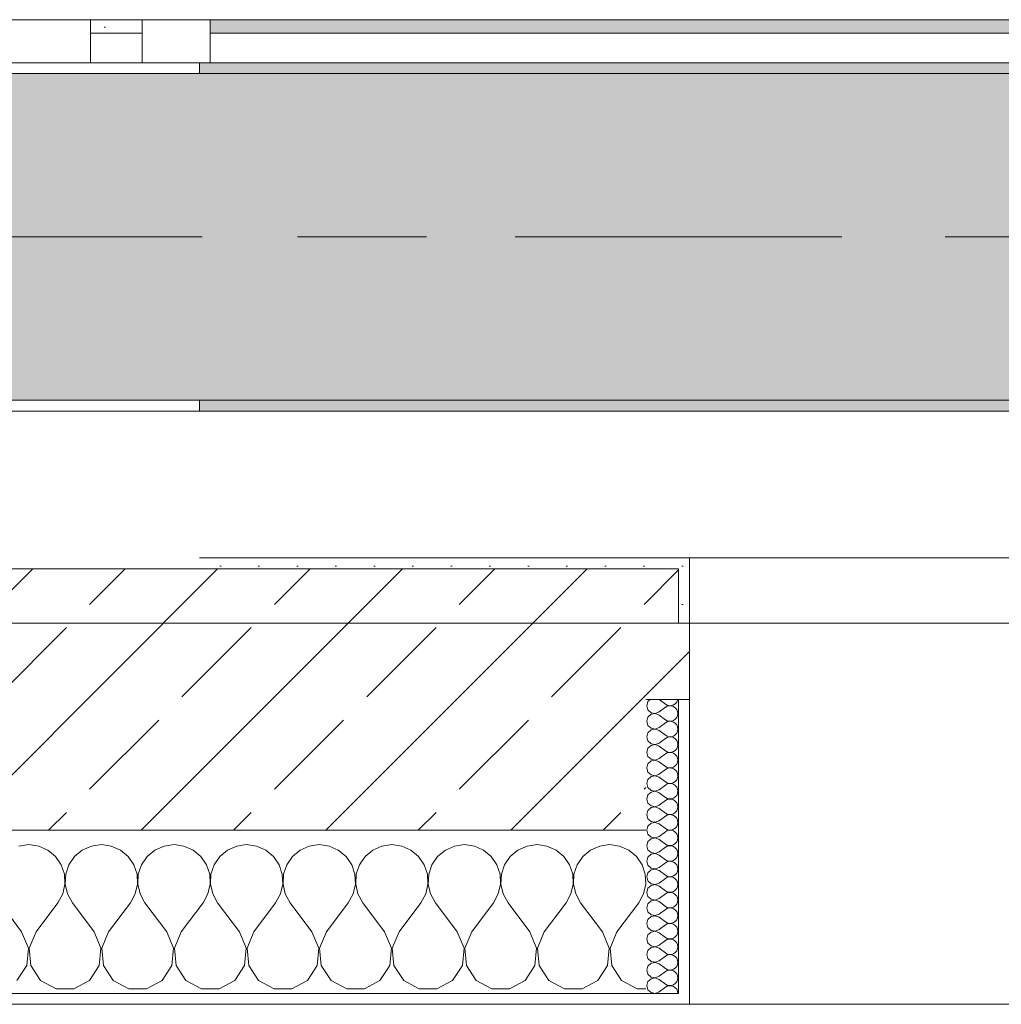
# Model space of a CAD drawing. Header units: metres. Extents: x -3.6 to 65.4, y -11 to 16.8.
# Tile 102 of 178: x 22.125 to 23.026, y -0.155 to 0.749. Entities that reach past the tile are written whole.
import ezdxf

# ---------------------------------------------------------------- set-up
doc = ezdxf.new("R2010")
doc.units = ezdxf.units.M
doc.header["$MEASUREMENT"] = 0
doc.linetypes.add('Achse', pattern=[0.2, 0.1, -0.05, 0, -0.05])
doc.linetypes.add('Strichlinie doppelt', pattern=[0.546806, 0.264583, -0.105833, 0.070556, -0.105833])
for name, color, linetype in [('451 - Universal.Achsen Raster', 7, 'Continuous'), ('604 - Struktur.Wand Aussen', 7, 'Continuous'), ('608 - Struktur.Träger', 7, 'Continuous'), ('Neubau_653 - Abdeckung.TB Verkofferung', 7, 'Continuous')]:
    doc.layers.add(name, color=color, linetype=linetype)
pattern_1 = [(45, (0, 0), (-0.01767767, 0.01767767), [0, -0.025])]
pattern_2 = [(0, (0, 0), (0, 0.08660254), [0, -0.05]), (0, (0.025, 0.0433), (0, 0.08660254), [0, -0.05])]
pattern_3 = [(45, (0, 0), (-0.08485281, 0.08485281), []), (45, (-0.04243, 0.04243), (-0.08485281, 0.08485281), [0.09, -0.03])]

# ---------------------------------------------------------------- blocks, each defined once
blk = doc.blocks.new('*X71')
at = {"layer": '604 - Struktur.Wand Aussen', "color": 7, "linetype": 'Continuous', "lineweight": 5}
for p, q in [((22.13333, -0.00833), (22.12422, -0.0096)), ((22.14244, -0.0096), (22.13333, -0.00833)), ((22.2, -0.00833), (22.19089, -0.0096)), ((22.20911, -0.0096), (22.2, -0.00833)), ((22.26667, -0.00833), (22.25756, -0.0096)), ((22.27578, -0.0096), (22.26667, -0.00833)), ((22.33333, -0.00833), (22.32422, -0.0096)), ((22.34244, -0.0096), (22.33333, -0.00833)), ((22.4, -0.00833), (22.39089, -0.0096)), ((22.40911, -0.0096), (22.4, -0.00833)), ((22.46667, -0.00833), (22.45756, -0.0096)), ((22.47578, -0.0096), (22.46667, -0.00833)), ((22.53333, -0.00833), (22.52422, -0.0096)), ((22.54244, -0.0096), (22.53333, -0.00833)), ((22.6, -0.00833), (22.59089, -0.0096)), ((22.60911, -0.0096), (22.6, -0.00833)), ((22.66667, -0.00833), (22.65756, -0.0096)), ((22.67578, -0.0096), (22.66667, -0.00833)), ((22.15086, -0.01331), (22.14244, -0.0096)), ((22.15794, -0.01918), (22.15086, -0.01331)), ((22.18248, -0.01331), (22.17539, -0.01918)), ((22.19089, -0.0096), (22.18248, -0.01331)), ((22.21752, -0.01331), (22.20911, -0.0096)), ((22.22461, -0.01918), (22.21752, -0.01331)), ((22.24914, -0.01331), (22.24206, -0.01918)), ((22.25756, -0.0096), (22.24914, -0.01331)), ((22.28419, -0.01331), (22.27578, -0.0096)), ((22.29127, -0.01918), (22.28419, -0.01331)), ((22.31581, -0.01331), (22.30873, -0.01918)), ((22.32422, -0.0096), (22.31581, -0.01331)), ((22.35086, -0.01331), (22.34244, -0.0096)), ((22.35794, -0.01918), (22.35086, -0.01331)), ((22.38248, -0.01331), (22.37539, -0.01918)), ((22.39089, -0.0096), (22.38248, -0.01331)), ((22.41752, -0.01331), (22.40911, -0.0096)), ((22.42461, -0.01918), (22.41752, -0.01331)), ((22.44914, -0.01331), (22.44206, -0.01918)), ((22.45756, -0.0096), (22.44914, -0.01331)), ((22.48419, -0.01331), (22.47578, -0.0096)), ((22.49127, -0.01918), (22.48419, -0.01331)), ((22.51581, -0.01331), (22.50873, -0.01918)), ((22.52422, -0.0096), (22.51581, -0.01331)), ((22.55086, -0.01331), (22.54244, -0.0096)), ((22.55794, -0.01918), (22.55086, -0.01331)), ((22.58248, -0.01331), (22.57539, -0.01918)), ((22.59089, -0.0096), (22.58248, -0.01331)), ((22.61752, -0.01331), (22.60911, -0.0096)), ((22.62461, -0.01918), (22.61752, -0.01331)), ((22.64914, -0.01331), (22.64206, -0.01918)), ((22.65756, -0.0096), (22.64914, -0.01331)), ((22.68419, -0.01331), (22.67578, -0.0096)), ((22.69127, -0.01918), (22.68419, -0.01331)), ((22.16315, -0.02676), (22.15794, -0.01918)), ((22.16609, -0.03547), (22.16315, -0.02676)), ((22.17019, -0.02676), (22.16725, -0.03547)), ((22.17539, -0.01918), (22.17019, -0.02676)), ((22.22981, -0.02676), (22.22461, -0.01918)), ((22.23275, -0.03547), (22.22981, -0.02676)), ((22.23685, -0.02676), (22.23391, -0.03547)), ((22.24206, -0.01918), (22.23685, -0.02676)), ((22.29648, -0.02676), (22.29127, -0.01918)), ((22.29942, -0.03547), (22.29648, -0.02676)), ((22.30352, -0.02676), (22.30058, -0.03547)), ((22.30873, -0.01918), (22.30352, -0.02676)), ((22.36315, -0.02676), (22.35794, -0.01918)), ((22.36609, -0.03547), (22.36315, -0.02676)), ((22.37019, -0.02676), (22.36725, -0.03547)), ((22.37539, -0.01918), (22.37019, -0.02676)), ((22.42981, -0.02676), (22.42461, -0.01918)), ((22.43275, -0.03547), (22.42981, -0.02676)), ((22.43685, -0.02676), (22.43391, -0.03547)), ((22.44206, -0.01918), (22.43685, -0.02676)), ((22.49648, -0.02676), (22.49127, -0.01918)), ((22.49942, -0.03547), (22.49648, -0.02676)), ((22.50352, -0.02676), (22.50058, -0.03547)), ((22.50873, -0.01918), (22.50352, -0.02676)), ((22.56315, -0.02676), (22.55794, -0.01918)), ((22.56609, -0.03547), (22.56315, -0.02676)), ((22.57019, -0.02676), (22.56725, -0.03547)), ((22.57539, -0.01918), (22.57019, -0.02676)), ((22.62981, -0.02676), (22.62461, -0.01918)), ((22.63275, -0.03547), (22.62981, -0.02676)), ((22.63685, -0.02676), (22.63391, -0.03547)), ((22.64206, -0.01918), (22.63685, -0.02676)), ((22.69648, -0.02676), (22.69127, -0.01918)), ((22.69942, -0.03547), (22.69648, -0.02676)), ((22.16653, -0.04466), (22.16609, -0.03547)), ((22.16725, -0.03547), (22.1668, -0.04466)), ((22.2332, -0.04466), (22.23275, -0.03547)), ((22.23391, -0.03547), (22.23347, -0.04466)), ((22.29987, -0.04466), (22.29942, -0.03547)), ((22.30058, -0.03547), (22.30013, -0.04466)), ((22.36653, -0.04466), (22.36609, -0.03547)), ((22.36725, -0.03547), (22.3668, -0.04466)), ((22.4332, -0.04466), (22.43275, -0.03547)), ((22.43391, -0.03547), (22.43347, -0.04466)), ((22.49987, -0.04466), (22.49942, -0.03547)), ((22.50058, -0.03547), (22.50013, -0.04466)), ((22.56653, -0.04466), (22.56609, -0.03547)), ((22.56725, -0.03547), (22.5668, -0.04466)), ((22.6332, -0.04466), (22.63275, -0.03547)), ((22.63391, -0.03547), (22.63347, -0.04466)), ((22.69987, -0.04466), (22.69942, -0.03547)), ((22.16445, -0.05362), (22.16653, -0.04466)), ((22.1668, -0.04466), (22.16888, -0.05362)), ((22.23112, -0.05362), (22.2332, -0.04466)), ((22.23347, -0.04466), (22.23555, -0.05362)), ((22.29778, -0.05362), (22.29987, -0.04466)), ((22.30013, -0.04466), (22.30222, -0.05362)), ((22.36445, -0.05362), (22.36653, -0.04466)), ((22.3668, -0.04466), (22.36888, -0.05362)), ((22.43112, -0.05362), (22.4332, -0.04466)), ((22.43347, -0.04466), (22.43555, -0.05362)), ((22.49778, -0.05362), (22.49987, -0.04466)), ((22.50013, -0.04466), (22.50222, -0.05362)), ((22.56445, -0.05362), (22.56653, -0.04466)), ((22.5668, -0.04466), (22.56888, -0.05362)), ((22.63112, -0.05362), (22.6332, -0.04466)), ((22.63347, -0.04466), (22.63555, -0.05362)), ((22.69778, -0.05362), (22.69987, -0.04466)), ((22.16, -0.06167), (22.16445, -0.05362)), ((22.16888, -0.05362), (22.17333, -0.06167)), ((22.22667, -0.06167), (22.23112, -0.05362)), ((22.23555, -0.05362), (22.24, -0.06167)), ((22.29333, -0.06167), (22.29778, -0.05362)), ((22.30222, -0.05362), (22.30667, -0.06167)), ((22.36, -0.06167), (22.36445, -0.05362)), ((22.36888, -0.05362), (22.37333, -0.06167)), ((22.42667, -0.06167), (22.43112, -0.05362)), ((22.43555, -0.05362), (22.44, -0.06167)), ((22.49333, -0.06167), (22.49778, -0.05362)), ((22.50222, -0.05362), (22.50667, -0.06167)), ((22.56, -0.06167), (22.56445, -0.05362)), ((22.56888, -0.05362), (22.57333, -0.06167)), ((22.62667, -0.06167), (22.63112, -0.05362)), ((22.63555, -0.05362), (22.64, -0.06167)), ((22.69333, -0.06167), (22.69778, -0.05362)), ((22.12667, -0.08833), (22.10667, -0.06167)), ((22.14, -0.08833), (22.16, -0.06167)), ((22.19333, -0.08833), (22.17333, -0.06167)), ((22.20667, -0.08833), (22.22667, -0.06167)), ((22.26, -0.08833), (22.24, -0.06167)), ((22.27333, -0.08833), (22.29333, -0.06167)), ((22.32667, -0.08833), (22.30667, -0.06167)), ((22.34, -0.08833), (22.36, -0.06167)), ((22.39333, -0.08833), (22.37333, -0.06167)), ((22.40667, -0.08833), (22.42667, -0.06167)), ((22.46, -0.08833), (22.44, -0.06167)), ((22.47333, -0.08833), (22.49333, -0.06167)), ((22.52667, -0.08833), (22.50667, -0.06167)), ((22.54, -0.08833), (22.56, -0.06167)), ((22.59333, -0.08833), (22.57333, -0.06167)), ((22.60667, -0.08833), (22.62667, -0.06167)), ((22.66, -0.08833), (22.64, -0.06167)), ((22.67333, -0.08833), (22.69333, -0.06167)), ((22.13295, -0.1033), (22.12667, -0.08833)), ((22.14, -0.08833), (22.13371, -0.1033)), ((22.19962, -0.1033), (22.19333, -0.08833)), ((22.20667, -0.08833), (22.20038, -0.1033)), ((22.26629, -0.1033), (22.26, -0.08833)), ((22.27333, -0.08833), (22.26705, -0.1033)), ((22.33295, -0.1033), (22.32667, -0.08833)), ((22.34, -0.08833), (22.33371, -0.1033)), ((22.39962, -0.1033), (22.39333, -0.08833)), ((22.40667, -0.08833), (22.40038, -0.1033)), ((22.46629, -0.1033), (22.46, -0.08833)), ((22.47333, -0.08833), (22.46705, -0.1033)), ((22.53295, -0.1033), (22.52667, -0.08833)), ((22.54, -0.08833), (22.53371, -0.1033)), ((22.59962, -0.1033), (22.59333, -0.08833)), ((22.60667, -0.08833), (22.60038, -0.1033)), ((22.66629, -0.1033), (22.66, -0.08833)), ((22.67333, -0.08833), (22.66705, -0.1033)), ((22.13142, -0.11947), (22.13295, -0.1033)), ((22.13371, -0.1033), (22.13525, -0.11947)), ((22.19808, -0.11947), (22.19962, -0.1033)), ((22.20038, -0.1033), (22.20192, -0.11947)), ((22.26475, -0.11947), (22.26629, -0.1033)), ((22.26705, -0.1033), (22.26858, -0.11947)), ((22.33142, -0.11947), (22.33295, -0.1033)), ((22.33371, -0.1033), (22.33525, -0.11947)), ((22.39808, -0.11947), (22.39962, -0.1033)), ((22.40038, -0.1033), (22.40192, -0.11947)), ((22.46475, -0.11947), (22.46629, -0.1033)), ((22.46705, -0.1033), (22.46858, -0.11947)), ((22.53142, -0.11947), (22.53295, -0.1033)), ((22.53371, -0.1033), (22.53525, -0.11947)), ((22.59808, -0.11947), (22.59962, -0.1033)), ((22.60038, -0.1033), (22.60192, -0.11947)), ((22.66475, -0.11947), (22.66629, -0.1033)), ((22.66705, -0.1033), (22.66858, -0.11947)), ((22.12243, -0.13299), (22.13142, -0.11947)), ((22.13525, -0.11947), (22.14424, -0.13299)), ((22.1891, -0.13299), (22.19808, -0.11947)), ((22.20192, -0.11947), (22.2109, -0.13299)), ((22.25576, -0.13299), (22.26475, -0.11947)), ((22.26858, -0.11947), (22.27757, -0.13299)), ((22.32243, -0.13299), (22.33142, -0.11947)), ((22.33525, -0.11947), (22.34424, -0.13299)), ((22.3891, -0.13299), (22.39808, -0.11947)), ((22.40192, -0.11947), (22.4109, -0.13299)), ((22.45576, -0.13299), (22.46475, -0.11947)), ((22.46858, -0.11947), (22.47757, -0.13299)), ((22.52243, -0.13299), (22.53142, -0.11947)), ((22.53525, -0.11947), (22.54424, -0.13299)), ((22.5891, -0.13299), (22.59808, -0.11947)), ((22.60192, -0.11947), (22.6109, -0.13299)), ((22.65576, -0.13299), (22.66475, -0.11947)), ((22.66858, -0.11947), (22.67757, -0.13299)), ((22.14424, -0.13299), (22.15855, -0.14066)), ((22.17479, -0.14066), (22.1891, -0.13299)), ((22.2109, -0.13299), (22.22521, -0.14066)), ((22.24145, -0.14066), (22.25576, -0.13299)), ((22.27757, -0.13299), (22.29188, -0.14066)), ((22.30812, -0.14066), (22.32243, -0.13299)), ((22.34424, -0.13299), (22.35855, -0.14066)), ((22.37479, -0.14066), (22.3891, -0.13299)), ((22.4109, -0.13299), (22.42521, -0.14066)), ((22.44145, -0.14066), (22.45576, -0.13299)), ((22.47757, -0.13299), (22.49188, -0.14066)), ((22.50812, -0.14066), (22.52243, -0.13299)), ((22.54424, -0.13299), (22.55855, -0.14066)), ((22.57479, -0.14066), (22.5891, -0.13299)), ((22.6109, -0.13299), (22.62521, -0.14066)), ((22.64145, -0.14066), (22.65576, -0.13299)), ((22.67757, -0.13299), (22.69188, -0.14066)), ((22.15855, -0.14066), (22.17479, -0.14066)), ((22.22521, -0.14066), (22.24145, -0.14066)), ((22.29188, -0.14066), (22.30812, -0.14066)), ((22.35855, -0.14066), (22.37479, -0.14066)), ((22.42521, -0.14066), (22.44145, -0.14066)), ((22.49188, -0.14066), (22.50812, -0.14066)), ((22.55855, -0.14066), (22.57479, -0.14066)), ((22.62521, -0.14066), (22.64145, -0.14066)), ((22.69188, -0.14066), (22.7, -0.14066))]:
    blk.add_line(p, q, dxfattribs=at)
blk = doc.blocks.new('*X95')
at = {"layer": '604 - Struktur.Wand Aussen', "color": 7, "linetype": 'Continuous', "lineweight": 5}
for p, q in [((22.70178, 0.12304), (22.70071, 0.11929)), ((22.70071, 0.11929), (22.70178, 0.11553)), ((22.70392, 0.125), (22.70178, 0.12304)), ((22.71214, 0.125), (22.71786, 0.12071)), ((22.71214, 0.11357), (22.71786, 0.11786)), ((22.71786, 0.12071), (22.71958, 0.11976)), ((22.71958, 0.11881), (22.71786, 0.11786)), ((22.71958, 0.11976), (22.7215, 0.11931)), ((22.7215, 0.11926), (22.71958, 0.11881)), ((22.7215, 0.11931), (22.72347, 0.11941)), ((22.72347, 0.11916), (22.7215, 0.11926)), ((22.72347, 0.11941), (22.72534, 0.12004)), ((22.72534, 0.11853), (22.72347, 0.11916)), ((22.72534, 0.12004), (22.72696, 0.12116)), ((22.72696, 0.11742), (22.72534, 0.11853)), ((22.72696, 0.12116), (22.72822, 0.12267)), ((22.72822, 0.12267), (22.72901, 0.12448)), ((22.72901, 0.12448), (22.72909, 0.125)), ((22.70178, 0.10876), (22.70071, 0.105)), ((22.70178, 0.11553), (22.70466, 0.1129)), ((22.70466, 0.11139), (22.70178, 0.10876)), ((22.70466, 0.1129), (22.7085, 0.11217)), ((22.7085, 0.11211), (22.70466, 0.11139)), ((22.7085, 0.11217), (22.71214, 0.11357)), ((22.71214, 0.11071), (22.7085, 0.11211)), ((22.71214, 0.11071), (22.71786, 0.10643)), ((22.72822, 0.1159), (22.72696, 0.11742)), ((22.72901, 0.11409), (22.72822, 0.1159)), ((22.72822, 0.10839), (22.72901, 0.11019)), ((22.72929, 0.11214), (22.72901, 0.11409)), ((22.72901, 0.11019), (22.72929, 0.11214)), ((22.70071, 0.105), (22.70178, 0.10124)), ((22.70178, 0.10124), (22.70466, 0.09861)), ((22.71214, 0.09929), (22.71786, 0.10357)), ((22.71786, 0.10643), (22.71958, 0.10547)), ((22.71958, 0.10453), (22.71786, 0.10357)), ((22.71958, 0.10547), (22.7215, 0.10503)), ((22.7215, 0.10497), (22.71958, 0.10453)), ((22.7215, 0.10503), (22.72347, 0.10512)), ((22.72347, 0.10488), (22.7215, 0.10497)), ((22.72347, 0.10512), (22.72534, 0.10575)), ((22.72534, 0.10425), (22.72347, 0.10488)), ((22.72534, 0.10575), (22.72696, 0.10687)), ((22.72696, 0.10313), (22.72534, 0.10425)), ((22.72696, 0.10687), (22.72822, 0.10839)), ((22.72822, 0.10161), (22.72696, 0.10313)), ((22.72901, 0.09981), (22.72822, 0.10161)), ((22.72929, 0.09786), (22.72901, 0.09981)), ((22.70178, 0.09447), (22.70071, 0.09071)), ((22.70071, 0.09071), (22.70178, 0.08696)), ((22.70466, 0.0971), (22.70178, 0.09447)), ((22.70466, 0.09861), (22.7085, 0.09789)), ((22.7085, 0.09783), (22.70466, 0.0971)), ((22.7085, 0.09789), (22.71214, 0.09929)), ((22.71214, 0.09643), (22.7085, 0.09783)), ((22.71214, 0.09643), (22.71786, 0.09214)), ((22.71786, 0.09214), (22.71958, 0.09119)), ((22.71958, 0.09119), (22.7215, 0.09074)), ((22.7215, 0.09069), (22.71958, 0.09024)), ((22.7215, 0.09074), (22.72347, 0.09084)), ((22.72347, 0.09059), (22.7215, 0.09069)), ((22.72347, 0.09084), (22.72534, 0.09147)), ((22.72534, 0.08996), (22.72347, 0.09059)), ((22.72534, 0.09147), (22.72696, 0.09258)), ((22.72696, 0.09258), (22.72822, 0.0941)), ((22.72822, 0.0941), (22.72901, 0.09591)), ((22.72901, 0.09591), (22.72929, 0.09786)), ((22.70178, 0.08696), (22.70466, 0.08433)), ((22.70466, 0.08282), (22.70178, 0.08018)), ((22.70466, 0.08433), (22.7085, 0.0836)), ((22.7085, 0.08354), (22.70466, 0.08282)), ((22.7085, 0.0836), (22.71214, 0.085)), ((22.71214, 0.08214), (22.7085, 0.08354)), ((22.71214, 0.085), (22.71786, 0.08929)), ((22.71214, 0.08214), (22.71786, 0.07786)), ((22.71958, 0.09024), (22.71786, 0.08929)), ((22.72696, 0.08884), (22.72534, 0.08996)), ((22.72822, 0.08733), (22.72696, 0.08884)), ((22.72901, 0.08552), (22.72822, 0.08733)), ((22.72822, 0.07982), (22.72901, 0.08162)), ((22.72929, 0.08357), (22.72901, 0.08552)), ((22.72901, 0.08162), (22.72929, 0.08357)), ((22.70178, 0.08018), (22.70071, 0.07643)), ((22.70071, 0.07643), (22.70178, 0.07267)), ((22.70178, 0.07267), (22.70466, 0.07004)), ((22.71214, 0.07071), (22.71786, 0.075)), ((22.71786, 0.07786), (22.71958, 0.0769)), ((22.71958, 0.07595), (22.71786, 0.075)), ((22.71958, 0.0769), (22.7215, 0.07646)), ((22.7215, 0.0764), (22.71958, 0.07595)), ((22.7215, 0.07646), (22.72347, 0.07655)), ((22.72347, 0.0763), (22.7215, 0.0764)), ((22.72347, 0.07655), (22.72534, 0.07718)), ((22.72534, 0.07567), (22.72347, 0.0763)), ((22.72534, 0.07718), (22.72696, 0.0783)), ((22.72696, 0.07456), (22.72534, 0.07567)), ((22.72696, 0.0783), (22.72822, 0.07982)), ((22.72822, 0.07304), (22.72696, 0.07456)), ((22.72901, 0.07124), (22.72822, 0.07304)), ((22.70178, 0.0659), (22.70071, 0.06214)), ((22.70466, 0.06853), (22.70178, 0.0659)), ((22.70466, 0.07004), (22.7085, 0.06931)), ((22.7085, 0.06926), (22.70466, 0.06853)), ((22.7085, 0.06931), (22.71214, 0.07071)), ((22.71214, 0.06786), (22.7085, 0.06926)), ((22.71214, 0.06786), (22.71786, 0.06357)), ((22.71786, 0.06357), (22.71958, 0.06262)), ((22.72534, 0.0629), (22.72696, 0.06401)), ((22.72696, 0.06401), (22.72822, 0.06553)), ((22.72822, 0.06553), (22.72901, 0.06733)), ((22.72929, 0.06929), (22.72901, 0.07124)), ((22.72901, 0.06733), (22.72929, 0.06929)), ((22.70071, 0.06214), (22.70178, 0.05839)), ((22.70178, 0.05839), (22.70466, 0.05575)), ((22.70466, 0.05575), (22.7085, 0.05503)), ((22.7085, 0.05497), (22.70466, 0.05425)), ((22.7085, 0.05503), (22.71214, 0.05643)), ((22.71214, 0.05357), (22.7085, 0.05497)), ((22.71214, 0.05643), (22.71786, 0.06071)), ((22.71958, 0.06167), (22.71786, 0.06071)), ((22.71958, 0.06262), (22.7215, 0.06217)), ((22.7215, 0.06211), (22.71958, 0.06167)), ((22.7215, 0.06217), (22.72347, 0.06227)), ((22.72347, 0.06202), (22.7215, 0.06211)), ((22.72347, 0.06227), (22.72534, 0.0629)), ((22.72534, 0.06139), (22.72347, 0.06202)), ((22.72696, 0.06027), (22.72534, 0.06139)), ((22.72822, 0.05876), (22.72696, 0.06027)), ((22.72901, 0.05695), (22.72822, 0.05876)), ((22.72929, 0.055), (22.72901, 0.05695)), ((22.72901, 0.05305), (22.72929, 0.055)), ((22.70178, 0.05161), (22.70071, 0.04786)), ((22.70071, 0.04786), (22.70178, 0.0441)), ((22.70466, 0.05425), (22.70178, 0.05161)), ((22.71214, 0.05357), (22.71786, 0.04929)), ((22.71214, 0.04214), (22.71786, 0.04643)), ((22.71786, 0.04929), (22.71958, 0.04833)), ((22.71958, 0.04738), (22.71786, 0.04643)), ((22.71958, 0.04833), (22.7215, 0.04789)), ((22.7215, 0.04783), (22.71958, 0.04738)), ((22.7215, 0.04789), (22.72347, 0.04798)), ((22.72347, 0.04773), (22.7215, 0.04783)), ((22.72347, 0.04798), (22.72534, 0.04861)), ((22.72534, 0.0471), (22.72347, 0.04773)), ((22.72534, 0.04861), (22.72696, 0.04973)), ((22.72696, 0.04599), (22.72534, 0.0471)), ((22.72696, 0.04973), (22.72822, 0.05124)), ((22.72822, 0.04447), (22.72696, 0.04599)), ((22.72822, 0.05124), (22.72901, 0.05305)), ((22.70178, 0.03733), (22.70071, 0.03357)), ((22.70178, 0.0441), (22.70466, 0.04147)), ((22.70466, 0.03996), (22.70178, 0.03733)), ((22.70466, 0.04147), (22.7085, 0.04074)), ((22.7085, 0.04069), (22.70466, 0.03996)), ((22.7085, 0.04074), (22.71214, 0.04214)), ((22.71214, 0.03929), (22.7085, 0.04069)), ((22.71214, 0.03929), (22.71786, 0.035)), ((22.72696, 0.03544), (22.72822, 0.03696)), ((22.72901, 0.04267), (22.72822, 0.04447)), ((22.72822, 0.03696), (22.72901, 0.03876)), ((22.72929, 0.04071), (22.72901, 0.04267)), ((22.72901, 0.03876), (22.72929, 0.04071)), ((22.70071, 0.03357), (22.70178, 0.02982)), ((22.70178, 0.02982), (22.70466, 0.02718)), ((22.70466, 0.02718), (22.7085, 0.02646)), ((22.7085, 0.02646), (22.71214, 0.02786)), ((22.71214, 0.02786), (22.71786, 0.03214)), ((22.71786, 0.035), (22.71958, 0.03405)), ((22.71958, 0.0331), (22.71786, 0.03214)), ((22.71958, 0.03405), (22.7215, 0.0336)), ((22.7215, 0.03354), (22.71958, 0.0331)), ((22.7215, 0.0336), (22.72347, 0.0337)), ((22.72347, 0.03345), (22.7215, 0.03354)), ((22.72347, 0.0337), (22.72534, 0.03433)), ((22.72534, 0.03282), (22.72347, 0.03345)), ((22.72534, 0.03433), (22.72696, 0.03544)), ((22.72696, 0.0317), (22.72534, 0.03282)), ((22.72822, 0.03018), (22.72696, 0.0317)), ((22.72901, 0.02838), (22.72822, 0.03018)), ((22.72929, 0.02643), (22.72901, 0.02838)), ((22.70178, 0.02304), (22.70071, 0.01929)), ((22.70071, 0.01929), (22.70178, 0.01553)), ((22.70466, 0.02567), (22.70178, 0.02304)), ((22.7085, 0.0264), (22.70466, 0.02567)), ((22.71214, 0.025), (22.7085, 0.0264)), ((22.71214, 0.025), (22.71786, 0.02071)), ((22.71786, 0.02071), (22.71958, 0.01976)), ((22.71958, 0.01881), (22.71786, 0.01786)), ((22.71958, 0.01976), (22.7215, 0.01931)), ((22.7215, 0.01926), (22.71958, 0.01881)), ((22.7215, 0.01931), (22.72347, 0.01941)), ((22.72347, 0.01916), (22.7215, 0.01926)), ((22.72347, 0.01941), (22.72534, 0.02004)), ((22.72534, 0.01853), (22.72347, 0.01916)), ((22.72534, 0.02004), (22.72696, 0.02116)), ((22.72696, 0.01742), (22.72534, 0.01853)), ((22.72696, 0.02116), (22.72822, 0.02267)), ((22.72822, 0.02267), (22.72901, 0.02448)), ((22.72901, 0.02448), (22.72929, 0.02643)), ((22.70178, 0.01553), (22.70466, 0.0129)), ((22.70466, 0.01139), (22.70178, 0.00876)), ((22.70466, 0.0129), (22.7085, 0.01217)), ((22.7085, 0.01211), (22.70466, 0.01139)), ((22.7085, 0.01217), (22.71214, 0.01357)), ((22.71214, 0.01071), (22.7085, 0.01211)), ((22.71214, 0.01357), (22.71786, 0.01786)), ((22.71214, 0.01071), (22.71786, 0.00643)), ((22.72822, 0.0159), (22.72696, 0.01742)), ((22.72901, 0.01409), (22.72822, 0.0159)), ((22.72822, 0.00839), (22.72901, 0.01019)), ((22.72929, 0.01214), (22.72901, 0.01409)), ((22.72901, 0.01019), (22.72929, 0.01214)), ((22.70178, 0.00876), (22.70071, 0.005)), ((22.70071, 0.005), (22.70178, 0.00124)), ((22.70178, 0.00124), (22.70466, -0.00139)), ((22.71214, -0.00071), (22.71786, 0.00357)), ((22.71786, 0.00643), (22.71958, 0.00547)), ((22.71958, 0.00453), (22.71786, 0.00357)), ((22.71958, 0.00547), (22.7215, 0.00503)), ((22.7215, 0.00497), (22.71958, 0.00453)), ((22.7215, 0.00503), (22.72347, 0.00512)), ((22.72347, 0.00488), (22.7215, 0.00497)), ((22.72347, 0.00512), (22.72534, 0.00575)), ((22.72534, 0.00425), (22.72347, 0.00488)), ((22.72534, 0.00575), (22.72696, 0.00687)), ((22.72696, 0.00313), (22.72534, 0.00425)), ((22.72696, 0.00687), (22.72822, 0.00839)), ((22.72822, 0.00161), (22.72696, 0.00313)), ((22.72901, -0.00019), (22.72822, 0.00161)), ((22.70178, -0.00553), (22.70071, -0.00929)), ((22.70466, -0.0029), (22.70178, -0.00553)), ((22.70466, -0.00139), (22.7085, -0.00211)), ((22.7085, -0.00217), (22.70466, -0.0029)), ((22.7085, -0.00211), (22.71214, -0.00071)), ((22.71214, -0.00357), (22.7085, -0.00217)), ((22.71214, -0.00357), (22.71786, -0.00786)), ((22.71786, -0.00786), (22.71958, -0.00881)), ((22.71958, -0.00881), (22.7215, -0.00926)), ((22.72347, -0.00916), (22.72534, -0.00853)), ((22.72534, -0.00853), (22.72696, -0.00742)), ((22.72696, -0.00742), (22.72822, -0.0059)), ((22.72822, -0.0059), (22.72901, -0.00409)), ((22.72929, -0.00214), (22.72901, -0.00019)), ((22.72901, -0.00409), (22.72929, -0.00214)), ((22.70071, -0.00929), (22.70178, -0.01304)), ((22.70178, -0.01304), (22.70466, -0.01567)), ((22.70466, -0.01718), (22.70178, -0.01982)), ((22.70466, -0.01567), (22.7085, -0.0164)), ((22.7085, -0.01646), (22.70466, -0.01718)), ((22.7085, -0.0164), (22.71214, -0.015)), ((22.71214, -0.01786), (22.7085, -0.01646)), ((22.71214, -0.015), (22.71786, -0.01071)), ((22.71214, -0.01786), (22.71786, -0.02214)), ((22.71958, -0.00976), (22.71786, -0.01071)), ((22.7215, -0.00931), (22.71958, -0.00976)), ((22.7215, -0.00926), (22.72347, -0.00916)), ((22.72347, -0.00941), (22.7215, -0.00931)), ((22.72534, -0.01004), (22.72347, -0.00941)), ((22.72696, -0.01116), (22.72534, -0.01004)), ((22.72822, -0.01267), (22.72696, -0.01116)), ((22.72901, -0.01448), (22.72822, -0.01267)), ((22.72929, -0.01643), (22.72901, -0.01448)), ((22.72901, -0.01838), (22.72929, -0.01643)), ((22.70178, -0.01982), (22.70071, -0.02357)), ((22.70071, -0.02357), (22.70178, -0.02733)), ((22.71214, -0.02929), (22.71786, -0.025)), ((22.71786, -0.02214), (22.71958, -0.0231)), ((22.71958, -0.02405), (22.71786, -0.025)), ((22.71958, -0.0231), (22.7215, -0.02354)), ((22.7215, -0.0236), (22.71958, -0.02405)), ((22.7215, -0.02354), (22.72347, -0.02345)), ((22.72347, -0.0237), (22.7215, -0.0236)), ((22.72347, -0.02345), (22.72534, -0.02282)), ((22.72534, -0.02433), (22.72347, -0.0237)), ((22.72534, -0.02282), (22.72696, -0.0217)), ((22.72696, -0.02544), (22.72534, -0.02433)), ((22.72696, -0.0217), (22.72822, -0.02018)), ((22.72822, -0.02696), (22.72696, -0.02544)), ((22.72822, -0.02018), (22.72901, -0.01838)), ((22.72901, -0.02876), (22.72822, -0.02696)), ((22.70178, -0.0341), (22.70071, -0.03786)), ((22.70178, -0.02733), (22.70466, -0.02996)), ((22.70466, -0.03147), (22.70178, -0.0341)), ((22.70466, -0.02996), (22.7085, -0.03069)), ((22.7085, -0.03074), (22.70466, -0.03147)), ((22.7085, -0.03069), (22.71214, -0.02929)), ((22.71214, -0.03214), (22.7085, -0.03074)), ((22.71214, -0.03214), (22.71786, -0.03643)), ((22.72534, -0.0371), (22.72696, -0.03599)), ((22.72696, -0.03599), (22.72822, -0.03447)), ((22.72822, -0.03447), (22.72901, -0.03267)), ((22.72929, -0.03071), (22.72901, -0.02876)), ((22.72901, -0.03267), (22.72929, -0.03071)), ((22.70071, -0.03786), (22.70178, -0.04161)), ((22.70178, -0.04161), (22.70466, -0.04425)), ((22.70466, -0.04425), (22.7085, -0.04497)), ((22.7085, -0.04503), (22.70466, -0.04575)), ((22.7085, -0.04497), (22.71214, -0.04357)), ((22.71214, -0.04643), (22.7085, -0.04503)), ((22.71214, -0.04357), (22.71786, -0.03929)), ((22.71786, -0.03643), (22.71958, -0.03738)), ((22.71958, -0.03833), (22.71786, -0.03929)), ((22.71958, -0.03738), (22.7215, -0.03783)), ((22.7215, -0.03789), (22.71958, -0.03833)), ((22.7215, -0.03783), (22.72347, -0.03773)), ((22.72347, -0.03798), (22.7215, -0.03789)), ((22.72347, -0.03773), (22.72534, -0.0371)), ((22.72534, -0.03861), (22.72347, -0.03798)), ((22.72696, -0.03973), (22.72534, -0.03861)), ((22.72822, -0.04124), (22.72696, -0.03973)), ((22.72901, -0.04305), (22.72822, -0.04124)), ((22.72929, -0.045), (22.72901, -0.04305)), ((22.72901, -0.04695), (22.72929, -0.045)), ((22.70178, -0.04839), (22.70071, -0.05214)), ((22.70071, -0.05214), (22.70178, -0.0559)), ((22.70466, -0.04575), (22.70178, -0.04839)), ((22.71214, -0.04643), (22.71786, -0.05071)), ((22.71214, -0.05786), (22.71786, -0.05357)), ((22.71786, -0.05071), (22.71958, -0.05167)), ((22.71958, -0.05262), (22.71786, -0.05357)), ((22.71958, -0.05167), (22.7215, -0.05211)), ((22.7215, -0.05217), (22.71958, -0.05262)), ((22.7215, -0.05211), (22.72347, -0.05202)), ((22.72347, -0.05227), (22.7215, -0.05217)), ((22.72347, -0.05202), (22.72534, -0.05139)), ((22.72534, -0.0529), (22.72347, -0.05227)), ((22.72534, -0.05139), (22.72696, -0.05027)), ((22.72696, -0.05401), (22.72534, -0.0529)), ((22.72696, -0.05027), (22.72822, -0.04876)), ((22.72822, -0.05553), (22.72696, -0.05401)), ((22.72822, -0.04876), (22.72901, -0.04695)), ((22.70178, -0.06267), (22.70071, -0.06643)), ((22.70178, -0.0559), (22.70466, -0.05853)), ((22.70466, -0.06004), (22.70178, -0.06267)), ((22.70466, -0.05853), (22.7085, -0.05926)), ((22.7085, -0.05931), (22.70466, -0.06004)), ((22.7085, -0.05926), (22.71214, -0.05786)), ((22.71214, -0.06071), (22.7085, -0.05931)), ((22.71214, -0.06071), (22.71786, -0.065)), ((22.72696, -0.06456), (22.72822, -0.06304)), ((22.72901, -0.05733), (22.72822, -0.05553)), ((22.72822, -0.06304), (22.72901, -0.06124)), ((22.72929, -0.05929), (22.72901, -0.05733)), ((22.72901, -0.06124), (22.72929, -0.05929)), ((22.70071, -0.06643), (22.70178, -0.07018)), ((22.70178, -0.07018), (22.70466, -0.07282)), ((22.7085, -0.07354), (22.71214, -0.07214)), ((22.71214, -0.07214), (22.71786, -0.06786)), ((22.71786, -0.065), (22.71958, -0.06595)), ((22.71958, -0.0669), (22.71786, -0.06786)), ((22.71958, -0.06595), (22.7215, -0.0664)), ((22.7215, -0.06646), (22.71958, -0.0669)), ((22.7215, -0.0664), (22.72347, -0.0663)), ((22.72347, -0.06655), (22.7215, -0.06646)), ((22.72347, -0.0663), (22.72534, -0.06567)), ((22.72534, -0.06718), (22.72347, -0.06655)), ((22.72534, -0.06567), (22.72696, -0.06456)), ((22.72696, -0.0683), (22.72534, -0.06718)), ((22.72822, -0.06982), (22.72696, -0.0683)), ((22.72901, -0.07162), (22.72822, -0.06982)), ((22.72929, -0.07357), (22.72901, -0.07162)), ((22.70178, -0.07696), (22.70071, -0.08071)), ((22.70071, -0.08071), (22.70178, -0.08447)), ((22.70466, -0.07433), (22.70178, -0.07696)), ((22.70466, -0.07282), (22.7085, -0.07354)), ((22.7085, -0.0736), (22.70466, -0.07433)), ((22.71214, -0.075), (22.7085, -0.0736)), ((22.71214, -0.075), (22.71786, -0.07929)), ((22.71786, -0.07929), (22.71958, -0.08024)), ((22.71958, -0.08119), (22.71786, -0.08214)), ((22.71958, -0.08024), (22.7215, -0.08069)), ((22.7215, -0.08074), (22.71958, -0.08119)), ((22.7215, -0.08069), (22.72347, -0.08059)), ((22.72347, -0.08084), (22.7215, -0.08074)), ((22.72347, -0.08059), (22.72534, -0.07996)), ((22.72534, -0.08147), (22.72347, -0.08084)), ((22.72534, -0.07996), (22.72696, -0.07884)), ((22.72696, -0.07884), (22.72822, -0.07733)), ((22.72822, -0.07733), (22.72901, -0.07552)), ((22.72901, -0.07552), (22.72929, -0.07357)), ((22.70178, -0.08447), (22.70466, -0.0871)), ((22.70466, -0.08861), (22.70178, -0.09124)), ((22.70466, -0.0871), (22.7085, -0.08783)), ((22.7085, -0.08789), (22.70466, -0.08861)), ((22.7085, -0.08783), (22.71214, -0.08643)), ((22.71214, -0.08929), (22.7085, -0.08789)), ((22.71214, -0.08643), (22.71786, -0.08214)), ((22.71214, -0.08929), (22.71786, -0.09357)), ((22.72696, -0.08258), (22.72534, -0.08147)), ((22.72822, -0.0841), (22.72696, -0.08258)), ((22.72901, -0.08591), (22.72822, -0.0841)), ((22.72822, -0.09161), (22.72901, -0.08981)), ((22.72929, -0.08786), (22.72901, -0.08591)), ((22.72901, -0.08981), (22.72929, -0.08786)), ((22.70178, -0.09124), (22.70071, -0.095)), ((22.70071, -0.095), (22.70178, -0.09876)), ((22.70178, -0.09876), (22.70466, -0.10139)), ((22.71214, -0.10071), (22.71786, -0.09643)), ((22.71786, -0.09357), (22.71958, -0.09453)), ((22.71958, -0.09547), (22.71786, -0.09643)), ((22.71958, -0.09453), (22.7215, -0.09497)), ((22.7215, -0.09503), (22.71958, -0.09547)), ((22.7215, -0.09497), (22.72347, -0.09488)), ((22.72347, -0.09512), (22.7215, -0.09503)), ((22.72347, -0.09488), (22.72534, -0.09425)), ((22.72534, -0.09575), (22.72347, -0.09512)), ((22.72534, -0.09425), (22.72696, -0.09313)), ((22.72696, -0.09687), (22.72534, -0.09575)), ((22.72696, -0.09313), (22.72822, -0.09161)), ((22.72822, -0.09839), (22.72696, -0.09687)), ((22.72901, -0.10019), (22.72822, -0.09839)), ((22.70178, -0.10553), (22.70071, -0.10929)), ((22.70466, -0.1029), (22.70178, -0.10553)), ((22.70466, -0.10139), (22.7085, -0.10211)), ((22.7085, -0.10217), (22.70466, -0.1029)), ((22.7085, -0.10211), (22.71214, -0.10071)), ((22.71214, -0.10357), (22.7085, -0.10217)), ((22.71214, -0.10357), (22.71786, -0.10786)), ((22.71786, -0.10786), (22.71958, -0.10881)), ((22.72347, -0.10916), (22.72534, -0.10853)), ((22.72534, -0.10853), (22.72696, -0.10742)), ((22.72696, -0.10742), (22.72822, -0.1059)), ((22.72822, -0.1059), (22.72901, -0.10409)), ((22.72929, -0.10214), (22.72901, -0.10019)), ((22.72901, -0.10409), (22.72929, -0.10214)), ((22.70071, -0.10929), (22.70178, -0.11304)), ((22.70178, -0.11304), (22.70466, -0.11567)), ((22.70466, -0.11718), (22.70178, -0.11982)), ((22.70466, -0.11567), (22.7085, -0.1164)), ((22.7085, -0.11646), (22.70466, -0.11718)), ((22.7085, -0.1164), (22.71214, -0.115)), ((22.71214, -0.11786), (22.7085, -0.11646)), ((22.71214, -0.115), (22.71786, -0.11071)), ((22.71958, -0.10976), (22.71786, -0.11071)), ((22.71958, -0.10881), (22.7215, -0.10926)), ((22.7215, -0.10931), (22.71958, -0.10976)), ((22.7215, -0.10926), (22.72347, -0.10916)), ((22.72347, -0.10941), (22.7215, -0.10931)), ((22.72534, -0.11004), (22.72347, -0.10941)), ((22.72696, -0.11116), (22.72534, -0.11004)), ((22.72822, -0.11267), (22.72696, -0.11116)), ((22.72901, -0.11448), (22.72822, -0.11267)), ((22.72929, -0.11643), (22.72901, -0.11448)), ((22.72901, -0.11838), (22.72929, -0.11643)), ((22.70178, -0.11982), (22.70071, -0.12357)), ((22.70071, -0.12357), (22.70178, -0.12733)), ((22.71214, -0.11786), (22.71786, -0.12214)), ((22.71214, -0.12929), (22.71786, -0.125)), ((22.71786, -0.12214), (22.71958, -0.1231)), ((22.71958, -0.12405), (22.71786, -0.125)), ((22.71958, -0.1231), (22.7215, -0.12354)), ((22.7215, -0.1236), (22.71958, -0.12405)), ((22.7215, -0.12354), (22.72347, -0.12345)), ((22.72347, -0.1237), (22.7215, -0.1236)), ((22.72347, -0.12345), (22.72534, -0.12282)), ((22.72534, -0.12433), (22.72347, -0.1237)), ((22.72534, -0.12282), (22.72696, -0.1217)), ((22.72696, -0.12544), (22.72534, -0.12433)), ((22.72696, -0.1217), (22.72822, -0.12018)), ((22.72822, -0.12696), (22.72696, -0.12544)), ((22.72822, -0.12018), (22.72901, -0.11838)), ((22.70178, -0.1341), (22.70071, -0.13786)), ((22.70178, -0.12733), (22.70466, -0.12996)), ((22.70466, -0.13147), (22.70178, -0.1341)), ((22.70466, -0.12996), (22.7085, -0.13069)), ((22.7085, -0.13074), (22.70466, -0.13147)), ((22.7085, -0.13069), (22.71214, -0.12929)), ((22.71214, -0.13214), (22.7085, -0.13074)), ((22.71214, -0.13214), (22.71786, -0.13643)), ((22.72696, -0.13599), (22.72822, -0.13447)), ((22.72901, -0.12876), (22.72822, -0.12696)), ((22.72822, -0.13447), (22.72901, -0.13267)), ((22.72929, -0.13071), (22.72901, -0.12876)), ((22.72901, -0.13267), (22.72929, -0.13071)), ((22.70071, -0.13786), (22.70178, -0.14161)), ((22.70178, -0.14161), (22.70466, -0.14425)), ((22.70466, -0.14425), (22.7085, -0.14497)), ((22.7085, -0.14497), (22.71214, -0.14357)), ((22.71214, -0.14357), (22.71786, -0.13929)), ((22.71786, -0.13643), (22.71958, -0.13738)), ((22.71958, -0.13833), (22.71786, -0.13929)), ((22.71958, -0.13738), (22.7215, -0.13783)), ((22.7215, -0.13789), (22.71958, -0.13833)), ((22.7215, -0.13783), (22.72347, -0.13773)), ((22.72347, -0.13798), (22.7215, -0.13789)), ((22.72347, -0.13773), (22.72534, -0.1371)), ((22.72534, -0.13861), (22.72347, -0.13798)), ((22.72534, -0.1371), (22.72696, -0.13599)), ((22.72696, -0.13973), (22.72534, -0.13861)), ((22.72822, -0.14124), (22.72696, -0.13973)), ((22.72901, -0.14305), (22.72822, -0.14124)), ((22.72929, -0.145), (22.72901, -0.14305))]:
    blk.add_line(p, q, dxfattribs=at)

msp = doc.modelspace()

# ---------------------------------------------------------------- hatches: boundary and pattern name
at = {"layer": '604 - Struktur.Wand Aussen', "linetype": 'Continuous', "lineweight": 0, "true_color": 0x000000}
h = msp.add_hatch(dxfattribs=at)
h.set_pattern_fill('Gips_0001', color=18, style=0, pattern_type=2)
h.set_pattern_definition(pattern_1)
h.paths.add_polyline_path([(22.28999, 0.245), (22.73, 0.245), (22.73, 0.255), (22.28999, 0.255)])
h = msp.add_hatch(dxfattribs=at)
h.set_pattern_fill('Gips_0001', color=18, style=0, pattern_type=2)
h.set_pattern_definition(pattern_1)
h.paths.add_polyline_path([(22.73, 0.195), (22.74, 0.195), (22.74, 0.255), (22.73, 0.255)])
h = msp.add_hatch(dxfattribs=at)
h.set_pattern_fill('Beton__Stahlbeton_0001', color=18, style=0, pattern_type=2)
h.set_pattern_definition(pattern_3)
h.paths.add_polyline_path([(21.52, 0.125), (21.53, 0.125), (21.56, 0.125), (21.56, 0.005), (22.7, 0.005), (22.7, 0.125), (22.73, 0.125), (22.74, 0.125), (22.74, 0.195), (22.73, 0.195), (22.73, 0.245), (21.53, 0.245), (21.53, 0.195), (21.52, 0.195)])
h = msp.add_hatch(dxfattribs=at)
h.set_pattern_fill('Verputz_0001', color=18, style=0, pattern_type=2)
h.set_pattern_definition(pattern_2)
h.paths.add_polyline_path([(22.73, 0.125), (22.73, -0.155), (22.74, -0.155), (22.74, 0.125)])
h = msp.add_hatch(dxfattribs=at)
h.set_pattern_fill('Verputz_0001', color=18, style=0, pattern_type=2)
h.set_pattern_definition(pattern_2)
h.paths.add_polyline_path([(21.53, -0.145), (21.53, -0.155), (22.73, -0.155), (22.73, -0.145)])
at = {"layer": '608 - Struktur.Träger', "linetype": 'Continuous', "lineweight": 0, "true_color": 0x000000}
h = msp.add_hatch(dxfattribs=at)
h.set_pattern_fill('Gips_0001', color=18, style=0, pattern_type=2)
h.set_pattern_definition(pattern_1)
h.paths.add_polyline_path([(25.56999, 0.70998), (22.28999, 0.70998), (22.28999, 0.69998), (25.56999, 0.69998)])
h = msp.add_hatch(dxfattribs=at)
h.set_pattern_fill('Beton__Stahlbeton_0001', color=18, style=0, pattern_type=2)
h.set_pattern_definition(pattern_3)
h.paths.add_polyline_path([(0.68999, 0.69998), (0.37999, 0.69998), (0.37999, 0.39998), (0.68999, 0.39998), (3.96999, 0.39998), (4.28999, 0.39998), (7.56999, 0.39998), (7.88999, 0.39998), (11.16999, 0.39998), (11.48999, 0.39998), (14.76999, 0.39998), (15.08999, 0.39998), (18.36999, 0.39998), (18.68999, 0.39998), (21.96999, 0.39998), (22.28999, 0.39998), (25.56999, 0.39998), (25.88999, 0.39998), (29.16999, 0.39998), (29.48999, 0.39998), (32.76999, 0.39998), (33.08999, 0.39998), (36.36999, 0.39998), (36.68999, 0.39998), (39.96999, 0.39998), (40.28999, 0.39998), (43.56999, 0.39998), (43.88999, 0.39998), (47.16999, 0.39998), (47.48999, 0.39998), (50.76999, 0.39998), (51.08999, 0.39998), (54.36999, 0.39998), (54.68999, 0.39998), (57.96999, 0.39998), (58.28999, 0.39998), (61.56999, 0.39998), (61.87999, 0.39998), (61.87999, 0.69998), (61.56999, 0.69998), (58.28999, 0.69998), (57.96999, 0.69998), (54.68999, 0.69998), (54.36999, 0.69998), (51.08999, 0.69998), (50.76999, 0.69998), (47.48999, 0.69998), (47.16999, 0.69998), (43.88999, 0.69998), (43.56999, 0.69998), (40.28999, 0.69998), (39.9, 0.69998), (36.68999, 0.69998), (36.36999, 0.69998), (33.08999, 0.69998), (32.76999, 0.69998), (29.48999, 0.69998), (29.16999, 0.69998), (25.88999, 0.69998), (25.56999, 0.69998), (22.28999, 0.69998), (21.96999, 0.69998), (18.68999, 0.69998), (18.36999, 0.69998), (15.08999, 0.69998), (14.76999, 0.69998), (11.48999, 0.69998), (11.16999, 0.69998), (7.88999, 0.69998), (7.56999, 0.69998), (4.28999, 0.69998), (3.96999, 0.69998)])
h = msp.add_hatch(dxfattribs=at)
h.set_pattern_fill('Gips_0001', color=18, style=0, pattern_type=2)
h.set_pattern_definition(pattern_1)
h.paths.add_polyline_path([(25.56999, 0.39998), (22.28999, 0.39998), (22.28999, 0.38998), (25.56999, 0.38998)])
at = {"layer": 'Neubau_653 - Abdeckung.TB Verkofferung', "linetype": 'Continuous', "lineweight": 0, "true_color": 0x000000}
h = msp.add_hatch(dxfattribs=at)
h.set_pattern_fill('Gips_0001', color=18, style=0, pattern_type=2)
h.set_pattern_definition(pattern_1)
h.paths.add_polyline_path([(22.19, 0.73698), (22.2375, 0.73698), (22.2375, 0.74948), (22.19, 0.74948)])
h = msp.add_hatch(dxfattribs=at)
h.set_pattern_fill('Gips_0001', color=18, style=0, pattern_type=2)
h.set_pattern_definition(pattern_1)
h.paths.add_polyline_path([(22.3, 0.73698), (25.66, 0.73698), (25.66, 0.74948), (22.3, 0.74948)])

# ---------------------------------------------------------------- linework, layer by layer
at = {"layer": '451 - Universal.Achsen Raster', "color": 160, "linetype": 'Strichlinie doppelt', "lineweight": 9, "true_color": 0x3232ff}
msp.add_line((64.93503, 0.54998), (-3.175, 0.54998), dxfattribs=at)
at = {"layer": '604 - Struktur.Wand Aussen', "color": 7, "linetype": 'Continuous', "lineweight": 5}
for p, q in [((22.73, 0.255), (22.74, 0.255)), ((22.74, 0.245), (22.74, 0.255)), ((22.74, 0.195), (22.74, 0.245)), ((22.73, 0.195), (22.74, 0.195)), ((22.7, 0.125), (22.73, 0.125)), ((22.73, 0.125), (22.73, -0.145)), ((22.73, 0.125), (22.74, 0.125)), ((22.73, -0.145), (22.73, 0.125)), ((22.74, 0.005), (22.74, 0.125)), ((22.74, -0.005), (22.74, 0.005)), ((22.74, -0.145), (22.74, -0.005)), ((21.56, -0.145), (22.7, -0.145)), ((22.7, -0.145), (22.73, -0.145)), ((22.74, -0.155), (22.74, -0.145)), ((22.73, -0.155), (22.74, -0.155))]:
    msp.add_line(p, q, dxfattribs=at)
at = {"layer": '604 - Struktur.Wand Aussen', "color": 7, "linetype": 'Continuous', "lineweight": 13}
for p, q in [((25.14, 0.255), (22.74, 0.255)), ((22.73, 0.245), (21.53, 0.245)), ((22.73, 0.245), (22.73, 0.195)), ((22.74, 0.125), (22.74, 0.195)), ((21.56, 0.005), (22.7, 0.005)), ((22.74, -0.155), (25.14, -0.155))]:
    msp.add_line(p, q, dxfattribs=at)
at = {"layer": '604 - Struktur.Wand Aussen', "color": 7, "linetype": 'Continuous', "lineweight": 5, "flags": 128}
for points in [[(22.73, 0.255), (22.28999, 0.255)], [(21.53, -0.155), (22.73, -0.155)]]:
    msp.add_lwpolyline(points, dxfattribs=at)
at = {"layer": '608 - Struktur.Träger', "color": 7, "linetype": 'Continuous', "lineweight": 13}
for p, q in [((0.37999, 0.70998), (61.87999, 0.70998)), ((22.28999, 0.69998), (21.96999, 0.69998)), ((25.56999, 0.69998), (22.28999, 0.69998)), ((0.37999, 0.38998), (61.87999, 0.38998))]:
    msp.add_line(p, q, dxfattribs=at)
at = {"layer": '608 - Struktur.Träger', "color": 7, "linetype": 'Continuous', "lineweight": 5}
for p, q in [((22.28999, 0.70998), (22.28999, 0.69998)), ((25.56999, 0.70998), (22.28999, 0.70998)), ((22.28999, 0.39998), (22.28999, 0.38998)), ((25.56999, 0.38998), (22.28999, 0.38998))]:
    msp.add_line(p, q, dxfattribs=at)
at = {"layer": '608 - Struktur.Träger', "color": 7, "linetype": 'Achse', "lineweight": 9}
msp.add_line((0.37999, 0.54998), (61.87999, 0.54998), dxfattribs=at)
at = {"layer": '608 - Struktur.Träger', "color": 7, "linetype": 'Continuous', "lineweight": 13, "flags": 128}
msp.add_lwpolyline([(32.76999, 0.39998), (29.48999, 0.39998), (29.16999, 0.39998), (25.88999, 0.39998), (25.56999, 0.39998), (22.28999, 0.39998), (21.96999, 0.39998), (18.68999, 0.39998), (18.36999, 0.39998), (15.08999, 0.39998), (14.76999, 0.39998), (11.48999, 0.39998), (11.16999, 0.39998), (7.88999, 0.39998), (7.56999, 0.39998), (4.28999, 0.39998), (3.96999, 0.39998), (0.68999, 0.39998), (0.37999, 0.39998)], dxfattribs=at)
at = {"layer": 'Neubau_653 - Abdeckung.TB Verkofferung', "color": 1, "linetype": 'Continuous', "lineweight": 9}
for p, q in [((7.975, 0.74948), (29.23, 0.74948)), ((7.92, 0.19498), (29.23, 0.19498))]:
    msp.add_line(p, q, dxfattribs=at)
at = {"layer": 'Neubau_653 - Abdeckung.TB Verkofferung', "color": 1, "linetype": 'Continuous', "lineweight": 5}
for p, q in [((22.2375, 0.74948), (22.19, 0.74948)), ((25.66, 0.74948), (22.3, 0.74948)), ((22.2375, 0.73698), (22.19, 0.73698)), ((25.66, 0.73698), (22.3, 0.73698)), ((22.2375, 0.70998), (22.19, 0.70998)), ((25.66, 0.70998), (22.3, 0.70998))]:
    msp.add_line(p, q, dxfattribs=at)
at = {"layer": 'Neubau_653 - Abdeckung.TB Verkofferung', "color": 1, "linetype": 'Continuous', "lineweight": 5, "flags": 128}
for points in [[(22.19, 0.74948), (22.19, 0.73698), (22.19, 0.70998)], [(22.2375, 0.74948), (22.2375, 0.73698), (22.2375, 0.70998)], [(22.3, 0.74948), (22.3, 0.73698), (22.3, 0.70998)]]:
    msp.add_lwpolyline(points, dxfattribs=at)

# ---------------------------------------------------------------- block references
at = {"layer": '604 - Struktur.Wand Aussen', "color": 7, "lineweight": 18}
for name in ['*X95', '*X71']:
    msp.add_blockref(name, (0, 0), dxfattribs=at)

doc.saveas('drawing.dxf')
